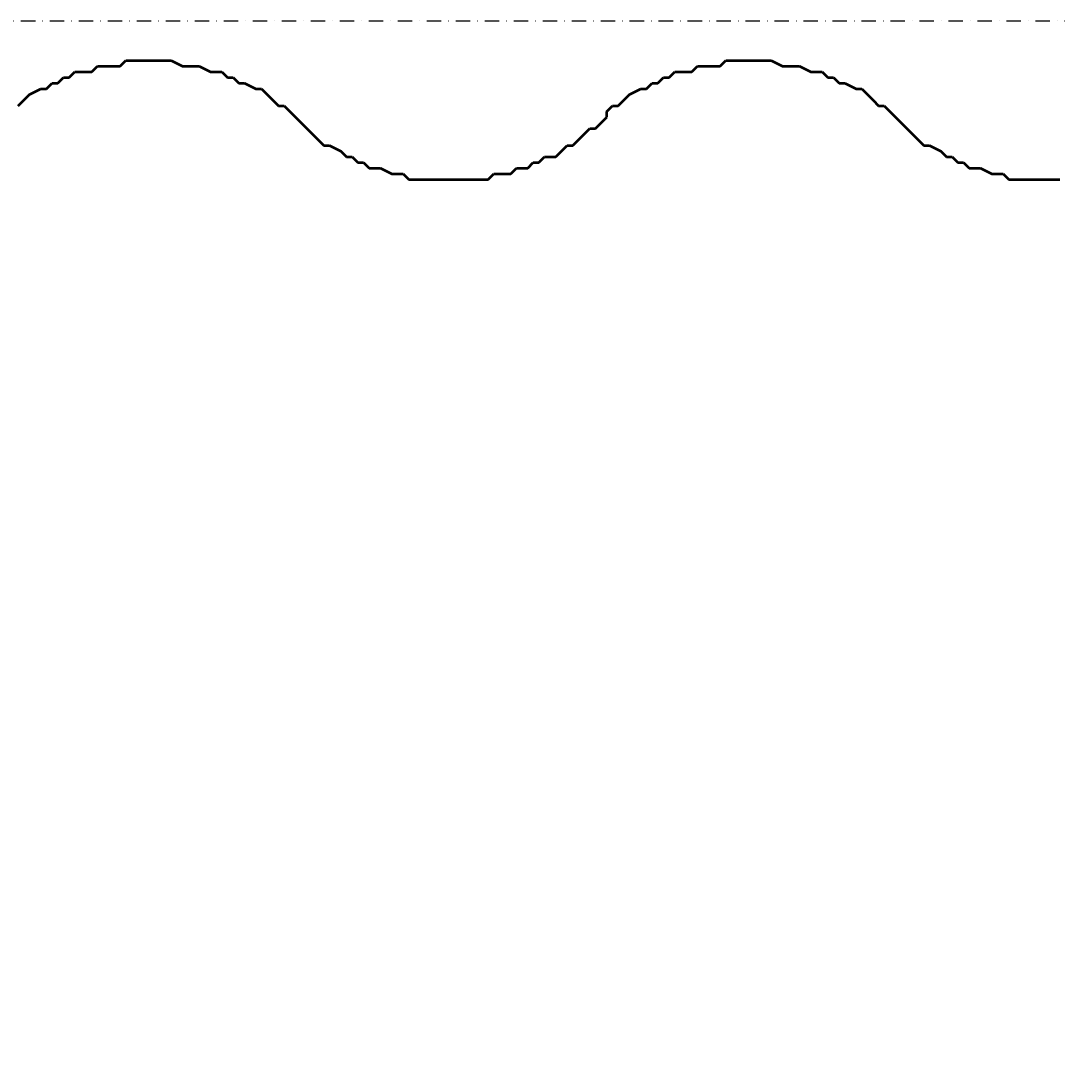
# Model space of a CAD drawing. Header units: millimetres. Extents: x 361 to 67326, y 666 to 56869.
# Tile 83 of 129: x 54050 to 54508, y 13508 to 13971. Entities that reach past the tile are written whole.
import ezdxf

# ---------------------------------------------------------------- set-up
doc = ezdxf.new("R2010")
doc.units = ezdxf.units.MM
doc.linetypes.add('DASHDOT', pattern=[25.4, 12.7, -6.35, 0, -6.35])
for name, color, linetype in [('maat', 1, 'Continuous'), ('stramien', 1, 'DASHDOT'), ('vanarris', 253, 'Continuous')]:
    doc.layers.add(name, color=color, linetype=linetype)
doc.styles.get("Standard").update_dxf_attribs({"font": 'arial.ttf'})
doc.dimstyles.new('Annotative', dxfattribs={"dimscale": 0, "dimtxt": 2, "dimasz": 2.5, "dimexe": 1.25, "dimexo": 0.625, "dimtad": 1, "dimdec": 0, "dimtxsty": 'Standard', "dimcen": 2.5, "dimadec": 0, "dimazin": 0, "dimtfac": 1, "dimtdec": 0, "dimtmove": 0, "dimatfit": 3, "dimfxl": 1, "dimarcsym": 0})

# ---------------------------------------------------------------- blocks, each defined once
blk = doc.blocks.new('*D423')
at = {"layer": 'Defpoints', "color": 0, "transparency": 16777216}
for p in [(52458.87, 13971.19), (59658.87, 13971.19), (59658.87, 13168.94)]:
    blk.add_point(p, dxfattribs=at)
at = {"layer": 'maat', "color": 0, "lineweight": -2, "transparency": 16777216}
for p, q in [((52458.87, 13908.69), (52458.87, 13043.94)), ((59658.87, 13908.69), (59658.87, 13043.94)), ((52708.87, 13168.94), (59408.87, 13168.94))]:
    blk.add_line(p, q, dxfattribs=at)
at = {"layer": 'maat', "color": 0, "transparency": 16777216}
for points in [[(52708.87, 13210.6), (52708.87, 13127.27), (52458.87, 13168.94)], [(59408.87, 13210.6), (59408.87, 13127.27), (59658.87, 13168.94)]]:
    blk.add_solid(points, dxfattribs=at)
at = {"layer": 'maat', "color": 0, "transparency": 16777216, "insert": (56058.87, 13333.55), "char_height": 200, "attachment_point": 5}
blk.add_mtext('7200', dxfattribs=at)

msp = doc.modelspace()

# ---------------------------------------------------------------- linework, layer by layer
at = {"layer": 'stramien', "color": 1, "ltscale": 0.5}
msp.add_lwpolyline([(1736.51, 13971.19), (67326.24, 13971.19)], dxfattribs=at)
at = {"layer": 'vanarris', "lineweight": 50}
for p, q in [((54081.37, 13948.69), (54083.87, 13951.19)), ((54083.87, 13951.19), (54086.37, 13951.19)), ((54086.37, 13951.19), (54088.87, 13951.19)), ((54088.87, 13951.19), (54093.87, 13951.19)), ((54093.87, 13951.19), (54096.37, 13953.69)), ((54096.37, 13953.69), (54098.87, 13953.69)), ((54098.87, 13953.69), (54101.37, 13953.69)), ((54101.37, 13953.69), (54103.87, 13953.69)), ((54103.87, 13953.69), (54108.87, 13953.69)), ((54108.87, 13953.69), (54111.37, 13953.69)), ((54111.37, 13953.69), (54113.87, 13953.69)), ((54113.87, 13953.69), (54116.37, 13953.69)), ((54116.37, 13953.69), (54121.37, 13951.19)), ((54121.37, 13951.19), (54123.87, 13951.19)), ((54123.87, 13951.19), (54126.37, 13951.19)), ((54126.37, 13951.19), (54128.87, 13951.19)), ((54128.87, 13951.19), (54133.87, 13948.69)), ((54346.37, 13948.69), (54348.87, 13951.19)), ((54348.87, 13951.19), (54351.37, 13951.19)), ((54351.37, 13951.19), (54353.87, 13951.19)), ((54353.87, 13951.19), (54358.87, 13951.19)), ((54358.87, 13951.19), (54361.37, 13953.69)), ((54361.37, 13953.69), (54363.87, 13953.69)), ((54363.87, 13953.69), (54366.37, 13953.69)), ((54366.37, 13953.69), (54368.87, 13953.69)), ((54368.87, 13953.69), (54373.87, 13953.69)), ((54373.87, 13953.69), (54376.37, 13953.69)), ((54376.37, 13953.69), (54378.87, 13953.69)), ((54378.87, 13953.69), (54381.37, 13953.69)), ((54381.37, 13953.69), (54386.37, 13951.19)), ((54386.37, 13951.19), (54388.87, 13951.19)), ((54388.87, 13951.19), (54391.37, 13951.19)), ((54391.37, 13951.19), (54393.87, 13951.19)), ((54393.87, 13951.19), (54398.87, 13948.69)), ((54066.37, 13943.69), (54068.87, 13946.19)), ((54068.87, 13946.19), (54071.37, 13946.19)), ((54071.37, 13946.19), (54073.87, 13948.69)), ((54073.87, 13948.69), (54076.37, 13948.69)), ((54076.37, 13948.69), (54081.37, 13948.69)), ((54133.87, 13948.69), (54136.37, 13948.69)), ((54136.37, 13948.69), (54138.87, 13948.69)), ((54138.87, 13948.69), (54141.37, 13946.19)), ((54141.37, 13946.19), (54143.87, 13946.19)), ((54143.87, 13946.19), (54146.37, 13943.69)), ((54331.37, 13943.69), (54333.87, 13946.19)), ((54333.87, 13946.19), (54336.37, 13946.19)), ((54336.37, 13946.19), (54338.87, 13948.69)), ((54338.87, 13948.69), (54341.37, 13948.69)), ((54341.37, 13948.69), (54346.37, 13948.69)), ((54398.87, 13948.69), (54401.37, 13948.69)), ((54401.37, 13948.69), (54403.87, 13948.69)), ((54403.87, 13948.69), (54406.37, 13946.19)), ((54406.37, 13946.19), (54408.87, 13946.19)), ((54408.87, 13946.19), (54411.37, 13943.69)), ((54061.37, 13941.19), (54063.87, 13943.69)), ((54063.87, 13943.69), (54066.37, 13943.69)), ((54146.37, 13943.69), (54148.87, 13943.69)), ((54148.87, 13943.69), (54153.87, 13941.19)), ((54326.37, 13941.19), (54328.87, 13943.69)), ((54328.87, 13943.69), (54331.37, 13943.69)), ((54411.37, 13943.69), (54413.87, 13943.69)), ((54413.87, 13943.69), (54418.87, 13941.19)), ((54051.37, 13936.19), (54053.87, 13938.69)), ((54053.87, 13938.69), (54058.87, 13941.19)), ((54058.87, 13941.19), (54061.37, 13941.19)), ((54153.87, 13941.19), (54156.37, 13941.19)), ((54156.37, 13941.19), (54158.87, 13938.69)), ((54158.87, 13938.69), (54161.37, 13936.19)), ((54316.37, 13936.19), (54318.87, 13938.69)), ((54318.87, 13938.69), (54323.87, 13941.19)), ((54323.87, 13941.19), (54326.37, 13941.19)), ((54418.87, 13941.19), (54421.37, 13941.19)), ((54421.37, 13941.19), (54423.87, 13938.69)), ((54423.87, 13938.69), (54426.37, 13936.19)), ((54048.87, 13933.69), (54051.37, 13936.19)), ((54161.37, 13936.19), (54163.87, 13933.69)), ((54163.87, 13933.69), (54166.37, 13933.69)), ((54166.37, 13933.69), (54168.87, 13931.19)), ((54308.87, 13931.19), (54311.37, 13933.69)), ((54311.37, 13933.69), (54313.87, 13933.69)), ((54313.87, 13933.69), (54316.37, 13936.19)), ((54426.37, 13936.19), (54428.87, 13933.69)), ((54428.87, 13933.69), (54431.37, 13933.69)), ((54431.37, 13933.69), (54433.87, 13931.19)), ((54168.87, 13931.19), (54171.37, 13928.69)), ((54171.37, 13928.69), (54173.87, 13926.19)), ((54306.37, 13926.19), (54308.87, 13928.69)), ((54308.87, 13928.69), (54308.87, 13931.19)), ((54433.87, 13931.19), (54436.37, 13928.69)), ((54436.37, 13928.69), (54438.87, 13926.19)), ((54173.87, 13926.19), (54176.37, 13923.69)), ((54176.37, 13923.69), (54178.87, 13921.19)), ((54298.87, 13921.19), (54301.37, 13923.69)), ((54301.37, 13923.69), (54303.87, 13923.69)), ((54303.87, 13923.69), (54306.37, 13926.19)), ((54438.87, 13926.19), (54441.37, 13923.69)), ((54441.37, 13923.69), (54443.87, 13921.19)), ((54178.87, 13921.19), (54181.37, 13918.69)), ((54181.37, 13918.69), (54183.87, 13916.19)), ((54293.87, 13916.19), (54296.37, 13918.69)), ((54296.37, 13918.69), (54298.87, 13921.19)), ((54443.87, 13921.19), (54446.37, 13918.69)), ((54446.37, 13918.69), (54448.87, 13916.19)), ((54183.87, 13916.19), (54186.37, 13916.19)), ((54186.37, 13916.19), (54191.37, 13913.69)), ((54191.37, 13913.69), (54193.87, 13911.19)), ((54286.37, 13911.19), (54288.87, 13913.69)), ((54288.87, 13913.69), (54291.37, 13916.19)), ((54291.37, 13916.19), (54293.87, 13916.19)), ((54448.87, 13916.19), (54451.37, 13916.19)), ((54451.37, 13916.19), (54456.37, 13913.69)), ((54456.37, 13913.69), (54458.87, 13911.19)), ((54193.87, 13911.19), (54196.37, 13911.19)), ((54196.37, 13911.19), (54198.87, 13908.69)), ((54278.87, 13908.69), (54281.37, 13911.19)), ((54281.37, 13911.19), (54286.37, 13911.19)), ((54458.87, 13911.19), (54461.37, 13911.19)), ((54461.37, 13911.19), (54463.87, 13908.69)), ((54198.87, 13908.69), (54201.37, 13908.69)), ((54201.37, 13908.69), (54203.87, 13906.19)), ((54203.87, 13906.19), (54206.37, 13906.19)), ((54206.37, 13906.19), (54208.87, 13906.19)), ((54208.87, 13906.19), (54213.87, 13903.69)), ((54266.37, 13903.69), (54268.87, 13906.19)), ((54268.87, 13906.19), (54271.37, 13906.19)), ((54271.37, 13906.19), (54273.87, 13906.19)), ((54273.87, 13906.19), (54276.37, 13908.69)), ((54276.37, 13908.69), (54278.87, 13908.69)), ((54463.87, 13908.69), (54466.37, 13908.69)), ((54466.37, 13908.69), (54468.87, 13906.19)), ((54468.87, 13906.19), (54471.37, 13906.19)), ((54471.37, 13906.19), (54473.87, 13906.19)), ((54473.87, 13906.19), (54478.87, 13903.69)), ((54213.87, 13903.69), (54216.37, 13903.69)), ((54216.37, 13903.69), (54218.87, 13903.69)), ((54218.87, 13903.69), (54221.37, 13901.19)), ((54221.37, 13901.19), (54226.37, 13901.19)), ((54226.37, 13901.19), (54228.87, 13901.19)), ((54228.87, 13901.19), (54231.37, 13901.19)), ((54231.37, 13901.19), (54233.87, 13901.19)), ((54233.87, 13901.19), (54236.37, 13901.19)), ((54236.37, 13901.19), (54241.37, 13901.19)), ((54241.37, 13901.19), (54243.87, 13901.19)), ((54243.87, 13901.19), (54246.37, 13901.19)), ((54246.37, 13901.19), (54248.87, 13901.19)), ((54248.87, 13901.19), (54253.87, 13901.19)), ((54253.87, 13901.19), (54256.37, 13901.19)), ((54256.37, 13901.19), (54258.87, 13903.69)), ((54258.87, 13903.69), (54261.37, 13903.69)), ((54261.37, 13903.69), (54266.37, 13903.69)), ((54478.87, 13903.69), (54481.37, 13903.69)), ((54481.37, 13903.69), (54483.87, 13903.69)), ((54483.87, 13903.69), (54486.37, 13901.19)), ((54486.37, 13901.19), (54491.37, 13901.19)), ((54491.37, 13901.19), (54493.87, 13901.19)), ((54493.87, 13901.19), (54496.37, 13901.19)), ((54496.37, 13901.19), (54498.87, 13901.19)), ((54498.87, 13901.19), (54501.37, 13901.19)), ((54501.37, 13901.19), (54506.37, 13901.19)), ((54506.37, 13901.19), (54508.87, 13901.19))]:
    msp.add_line(p, q, dxfattribs=at)

# ---------------------------------------------------------------- dimensions: what is measured, and where the dimension line sits
at = {"layer": 'maat'}
dim = msp.add_linear_dim(base=(59658.87, 13168.94), p1=(52458.87, 13971.19), p2=(59658.87, 13971.19), dimstyle='Annotative', dxfattribs=at)
dim.commit()
dim.dimension.update_dxf_attribs({"geometry": '*D423', "text_midpoint": (56058.87, 13333.55)})

doc.saveas('drawing.dxf')
